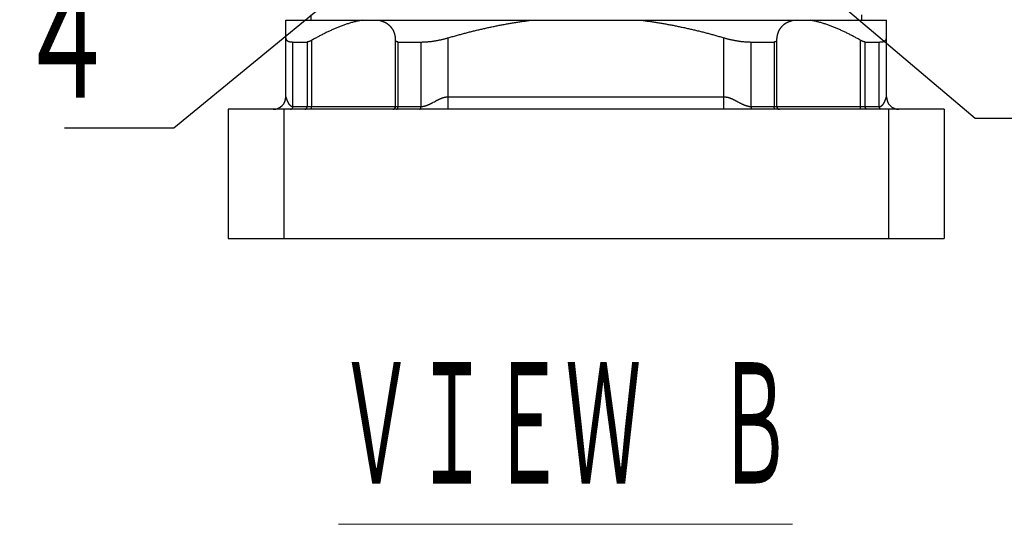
# Model space of a CAD drawing. Header units: millimetres. Extents: x 0 to 594, y 0 to 420.
# Tile 55 of 114: x 189 to 224, y 316 to 334. Entities that reach past the tile are written whole.
import ezdxf

# ---------------------------------------------------------------- set-up
doc = ezdxf.new("R2010")
doc.units = ezdxf.units.MM
doc.header["$LTSCALE"] = 0.257233
doc.layers.add('NoLayerName_001', color=7, linetype='Continuous')
doc.styles.get("Standard").update_dxf_attribs({"font": 'txt', "bigfont": 'extfont2'})
doc.dimstyles.get("Standard").update_dxf_attribs({"dimtxt": 2.5, "dimasz": 2.5, "dimexe": 1, "dimexo": 1, "dimtad": 1, "dimdec": 3, "dimzin": 0, "dimdsep": 46, "dimtxsty": 'Standard', "dimcen": 2.5, "dimadec": 3, "dimazin": 0, "dimtfac": 0.75, "dimtdec": 3, "dimtmove": 0, "dimatfit": 3, "dimfxl": 1, "dimarcsym": 0})

msp = doc.modelspace()

# ---------------------------------------------------------------- linework, layer by layer
at = {"layer": 'NoLayerName_001', "color": 7, "linetype": 'Continuous', "lineweight": 25}
for p, q in [((199.0044, 334.0597), (199.0044, 333.8597)), ((218.8044, 334.0597), (218.8044, 333.8597)), ((198.1044, 331.1081), (198.1044, 333.8597)), ((198.1044, 333.8597), (219.7044, 333.8597)), ((219.7044, 331.1097), (219.7044, 333.8597)), ((198.3619, 333.0794), (198.8698, 333.0794)), ((202.0548, 330.7597), (202.0548, 333.1393)), ((202.143, 333.0794), (202.9661, 333.0794)), ((214.8428, 333.0794), (215.6658, 333.0794)), ((215.7541, 333.1393), (215.7541, 330.7597)), ((218.9391, 333.0794), (219.447, 333.0794)), ((196.0294, 330.6597), (196.0294, 326.0097)), ((221.7794, 330.6597), (196.0294, 330.6597)), ((221.7794, 330.6597), (221.7794, 326.0097)), ((196.0294, 326.0097), (221.7794, 326.0097))]:
    msp.add_line(p, q, dxfattribs=at)
at = {"layer": 'NoLayerName_001', "color": 8, "linetype": 'Continuous', "lineweight": 25}
for p, q in [((203.9476, 330.6597), (203.9476, 333.2312)), ((213.8612, 330.6597), (213.8612, 333.2312)), ((198.3619, 330.7597), (198.3619, 333.0794)), ((198.8698, 333.0794), (198.8698, 330.7597)), ((199.0338, 333.1393), (199.0338, 330.7597)), ((202.143, 330.7597), (202.143, 333.0794)), ((202.9661, 330.7609), (202.9661, 333.0794)), ((214.8428, 330.7597), (214.8428, 333.0794)), ((215.6658, 333.0794), (215.6658, 330.7597)), ((218.7751, 330.7597), (218.7751, 333.1393)), ((218.9391, 330.7597), (218.9391, 333.0794)), ((219.447, 330.7609), (219.447, 333.0794)), ((203.9476, 331.1097), (213.8612, 331.1081)), ((198.3619, 330.7597), (202.0548, 330.7597)), ((202.0548, 330.7597), (202.9661, 330.7609)), ((214.8428, 330.7597), (218.9391, 330.7597)), ((218.9391, 330.7597), (219.447, 330.7609)), ((198.0294, 330.6597), (198.0294, 326.0097)), ((219.7794, 330.6597), (219.7794, 326.0097))]:
    msp.add_line(p, q, dxfattribs=at)
at = {"layer": 'NoLayerName_001', "color": 7, "linetype": 'Continuous', "lineweight": 25}
for centre, radius, start, end in [((197.6544, 331.1097), 0.45, 270, 0), ((197.656, 331.1081), 0.4484, 270, 0), ((220.1544, 331.1097), 0.45, 180, 270), ((201.9548, 330.7597), 0.1, 270.00128, 0.00128), ((215.8541, 330.7597), 0.1, 179.99872, 269.99872)]:
    msp.add_arc(centre, radius, start, end, dxfattribs=at)
for points, knots in [([(200.8508, 333.8597), (200.8292, 333.8562), (200.7861, 333.8495), (200.7218, 333.8372), (200.6577, 333.8236), (200.5938, 333.8087), (200.5303, 333.7925), (200.4671, 333.7752), (200.4042, 333.7568), (200.3416, 333.7374), (200.2793, 333.7171), (200.2174, 333.6958), (200.1557, 333.6738), (200.0943, 333.6509), (200.0333, 333.6273), (199.9725, 333.603), (199.9119, 333.578), (199.8517, 333.5524), (199.7917, 333.5261), (199.7319, 333.4993), (199.6725, 333.4719), (199.6132, 333.444), (199.5542, 333.4155), (199.4955, 333.3866), (199.437, 333.3572), (199.3787, 333.3273), (199.3207, 333.297), (199.2628, 333.2663), (199.2052, 333.2352), (199.1479, 333.2036), (199.0907, 333.1717), (199.0528, 333.1501), (199.0338, 333.1393)], [0, 0, 0, 0, 0.065472, 0.1309606, 0.1964714, 0.2620041, 0.3275527, 0.393106, 0.4586481, 0.5241676, 0.5896708, 0.6551643, 0.720653, 0.7861398, 0.851626, 0.917111, 0.9825934, 1.048074, 1.1135549, 1.1790371, 1.2445211, 1.3100068, 1.3754932, 1.440979, 1.5064625, 1.5719441, 1.6374242, 1.7029032, 1.7683809, 1.833857, 1.8993309, 1.9648017, 1.9648017, 1.9648017, 1.9648017]), ([(201.4837, 333.8484), (201.4753, 333.8503), (201.4585, 333.8545), (201.4415, 333.8579), (201.433, 333.8597)], [0, 0, 0, 0, 0.02602599, 0.05199881, 0.05199881, 0.05199881, 0.05199881]), ([(202.0548, 333.1393), (202.0545, 333.148), (202.0542, 333.1653), (202.0526, 333.1913), (202.0504, 333.2172), (202.0474, 333.2431), (202.0437, 333.2689), (202.0391, 333.2946), (202.0337, 333.3201), (202.0275, 333.3454), (202.0205, 333.3704), (202.0125, 333.3952), (202.0037, 333.4196), (201.9939, 333.4437), (201.9833, 333.4674), (201.9717, 333.4907), (201.9593, 333.5135), (201.9459, 333.5357), (201.9317, 333.5575), (201.9166, 333.5786), (201.9007, 333.5992), (201.8839, 333.619), (201.8663, 333.6382), (201.848, 333.6566), (201.829, 333.6743), (201.8093, 333.6912), (201.7889, 333.7074), (201.768, 333.7227), (201.7465, 333.7373), (201.7245, 333.7512), (201.702, 333.7642), (201.679, 333.7764), (201.6557, 333.7879), (201.632, 333.7987), (201.6079, 333.8087), (201.5835, 333.818), (201.5589, 333.8266), (201.534, 333.8346), (201.509, 333.8419), (201.4921, 333.8461), (201.4837, 333.8484)], [0, 0, 0, 0, 0.02596954, 0.05198626, 0.07803425, 0.10409944, 0.13016979, 0.15623549, 0.18228914, 0.20832598, 0.23434406, 0.26034444, 0.28632966, 0.31230228, 0.33826665, 0.36422925, 0.39019786, 0.41617316, 0.44215189, 0.46813166, 0.49411127, 0.52009097, 0.54607134, 0.57205149, 0.59802903, 0.62400041, 0.64996628, 0.67593402, 0.70190924, 0.72789513, 0.75389267, 0.77990374, 0.8059329, 0.8319822, 0.85805076, 0.884135, 0.91022879, 0.93632362, 0.96240883, 0.98847171, 0.98847171, 0.98847171, 0.98847171]), ([(203.9476, 333.2312), (203.9959, 333.2452), (204.0924, 333.2733), (204.2375, 333.314), (204.3829, 333.3539), (204.5285, 333.3927), (204.6745, 333.4305), (204.8207, 333.4673), (204.9672, 333.503), (205.1139, 333.5376), (205.2609, 333.5711), (205.4082, 333.6035), (205.5557, 333.6347), (205.7034, 333.6647), (205.8515, 333.6935), (205.9997, 333.7211), (206.1482, 333.7475), (206.2968, 333.7726), (206.4457, 333.7964), (206.5948, 333.8189), (206.744, 333.8402), (206.8436, 333.8531), (206.8935, 333.8597)], [0, 0, 0, 0, 0.1507273, 0.3014637, 0.4522074, 0.6029568, 0.7537107, 0.9044686, 1.0552303, 1.205996, 1.3567664, 1.5075429, 1.658326, 1.809113, 1.9599001, 2.1106843, 2.261463, 2.412234, 2.5629955, 2.7137462, 2.8644855, 3.015213, 3.015213, 3.015213, 3.015213]), ([(210.9154, 333.8597), (210.9652, 333.8531), (211.0649, 333.8402), (211.2141, 333.8189), (211.3632, 333.7964), (211.512, 333.7726), (211.6607, 333.7475), (211.8092, 333.7211), (211.9574, 333.6935), (212.1054, 333.6647), (212.2532, 333.6347), (212.4007, 333.6035), (212.548, 333.5711), (212.695, 333.5376), (212.8417, 333.503), (212.9882, 333.4673), (213.1344, 333.4305), (213.2803, 333.3927), (213.426, 333.3539), (213.5714, 333.314), (213.7165, 333.2733), (213.813, 333.2452), (213.8612, 333.2312)], [0, 0, 0, 0, 0.1507275, 0.3014668, 0.4522175, 0.602979, 0.75375, 0.9045287, 1.0553129, 1.2061, 1.356887, 1.5076701, 1.6584466, 1.809217, 1.9599827, 2.1107444, 2.2615023, 2.4122562, 2.5630056, 2.7137492, 2.8644857, 3.015213, 3.015213, 3.015213, 3.015213]), ([(216.3759, 333.8597), (216.3674, 333.8579), (216.3504, 333.8545), (216.3251, 333.8484), (216.2999, 333.8418), (216.2748, 333.8346), (216.25, 333.8266), (216.2254, 333.818), (216.201, 333.8087), (216.1769, 333.7987), (216.1532, 333.7879), (216.1298, 333.7764), (216.1069, 333.7642), (216.0844, 333.7512), (216.0624, 333.7373), (216.0409, 333.7227), (216.0199, 333.7074), (215.9996, 333.6912), (215.9799, 333.6743), (215.9609, 333.6566), (215.9425, 333.6382), (215.925, 333.619), (215.9082, 333.5992), (215.8923, 333.5786), (215.8772, 333.5575), (215.8629, 333.5357), (215.8496, 333.5135), (215.8371, 333.4907), (215.8256, 333.4674), (215.815, 333.4437), (215.8052, 333.4196), (215.7964, 333.3952), (215.7884, 333.3704), (215.7814, 333.3454), (215.7751, 333.3201), (215.7698, 333.2946), (215.7652, 333.2689), (215.7615, 333.2431), (215.7584, 333.2172), (215.7571, 333.1999), (215.7563, 333.1912)], [0, 0, 0, 0, 0.02597282, 0.0519988, 0.07806168, 0.10414688, 0.13024171, 0.15633549, 0.18241973, 0.20848829, 0.23453759, 0.26056675, 0.28657781, 0.31257535, 0.33856125, 0.36453646, 0.3905042, 0.41647007, 0.44244144, 0.46841897, 0.49439912, 0.52037949, 0.54635919, 0.5723388, 0.59831858, 0.6242973, 0.6502726, 0.67624119, 0.70220379, 0.72816816, 0.75414078, 0.78012601, 0.80612641, 0.8321445, 0.85818135, 0.88423502, 0.91030073, 0.93637108, 0.96243627, 0.98848426, 0.98848426, 0.98848426, 0.98848426]), ([(218.7751, 333.1393), (218.7561, 333.1501), (218.7182, 333.1717), (218.661, 333.2036), (218.6036, 333.2352), (218.546, 333.2663), (218.4882, 333.297), (218.4302, 333.3273), (218.3719, 333.3572), (218.3134, 333.3866), (218.2546, 333.4155), (218.1956, 333.444), (218.1364, 333.4719), (218.0769, 333.4993), (218.0172, 333.5261), (217.9572, 333.5524), (217.8969, 333.578), (217.8364, 333.603), (217.7756, 333.6273), (217.7145, 333.6509), (217.6532, 333.6738), (217.5915, 333.6958), (217.5295, 333.7171), (217.4673, 333.7374), (217.4047, 333.7568), (217.3418, 333.7752), (217.2785, 333.7925), (217.215, 333.8087), (217.1512, 333.8236), (217.0871, 333.8372), (217.0228, 333.8495), (216.9796, 333.8562), (216.9581, 333.8597)], [0, 0, 0, 0, 0.0654708, 0.1309447, 0.1964209, 0.2618986, 0.3273775, 0.3928577, 0.4583392, 0.5238228, 0.5893085, 0.654795, 0.7202806, 0.7857647, 0.8512469, 0.9167277, 0.9822084, 1.0476907, 1.1131757, 1.1786619, 1.2441487, 1.3096374, 1.3751309, 1.4406341, 1.5061537, 1.5716957, 1.637249, 1.7027976, 1.7683304, 1.8338412, 1.8993297, 1.9648017, 1.9648017, 1.9648017, 1.9648017]), ([(198.1044, 333.2312), (198.1045, 333.2287), (198.1045, 333.2238), (198.1051, 333.2163), (198.1059, 333.2089), (198.1072, 333.2016), (198.1089, 333.1943), (198.1111, 333.1871), (198.1136, 333.1801), (198.1166, 333.1732), (198.12, 333.1666), (198.1239, 333.1602), (198.1282, 333.1541), (198.1328, 333.1482), (198.1378, 333.1427), (198.1431, 333.1374), (198.1487, 333.1325), (198.1546, 333.1278), (198.1606, 333.1235), (198.1669, 333.1194), (198.1734, 333.1157), (198.1799, 333.1122), (198.1867, 333.1089), (198.1935, 333.1059), (198.2004, 333.1032), (198.2074, 333.1006), (198.2145, 333.0982), (198.2216, 333.0961), (198.2288, 333.0941), (198.236, 333.0922), (198.2433, 333.0905), (198.2506, 333.089), (198.2579, 333.0876), (198.2652, 333.0864), (198.2726, 333.0852), (198.28, 333.0842), (198.2874, 333.0833), (198.2948, 333.0825), (198.3022, 333.0818), (198.3097, 333.0812), (198.3146, 333.0809), (198.3171, 333.0807)], [0, 0, 0, 0, 0.00745322, 0.01491606, 0.02238221, 0.0298489, 0.03731728, 0.04478814, 0.05225803, 0.05972498, 0.06718952, 0.07465472, 0.08212298, 0.08959374, 0.09706393, 0.10452886, 0.11199002, 0.11945263, 0.12691789, 0.13438318, 0.14184352, 0.14930016, 0.15675656, 0.164214, 0.17167168, 0.17912702, 0.18657899, 0.19402991, 0.20148146, 0.20893433, 0.21638832, 0.22384246, 0.23129587, 0.23874937, 0.24620383, 0.25365983, 0.26111773, 0.26857765, 0.27603946, 0.28350285, 0.29096727, 0.29096727, 0.29096727, 0.29096727]), ([(202.9661, 333.0794), (202.9827, 333.0796), (203.0159, 333.0797), (203.0656, 333.0811), (203.1154, 333.0833), (203.1651, 333.0864), (203.2148, 333.0903), (203.2644, 333.095), (203.314, 333.1004), (203.3635, 333.1066), (203.4129, 333.1135), (203.4621, 333.1211), (203.5113, 333.1293), (203.5603, 333.1381), (203.6093, 333.1477), (203.658, 333.1578), (203.7067, 333.1685), (203.7552, 333.1799), (203.8035, 333.1918), (203.8517, 333.2044), (203.8998, 333.2174), (203.9317, 333.2267), (203.9476, 333.2312)], [0, 0, 0, 0, 0.04978426, 0.09957807, 0.14938416, 0.19920384, 0.24903702, 0.29888227, 0.34873689, 0.39859694, 0.44845735, 0.49831197, 0.54815712, 0.5979939, 0.64782348, 0.69764673, 0.74746417, 0.79727603, 0.84708219, 0.89688226, 0.94667554, 0.99646104, 0.99646104, 0.99646104, 0.99646104]), ([(213.8612, 333.2312), (213.8772, 333.2267), (213.9091, 333.2174), (213.9571, 333.2044), (214.0053, 333.1918), (214.0537, 333.1799), (214.1022, 333.1685), (214.1508, 333.1578), (214.1996, 333.1477), (214.2485, 333.1381), (214.2976, 333.1293), (214.3467, 333.1211), (214.396, 333.1135), (214.4454, 333.1066), (214.4949, 333.1004), (214.5444, 333.095), (214.5941, 333.0903), (214.6437, 333.0864), (214.6935, 333.0833), (214.7432, 333.0811), (214.793, 333.0797), (214.8262, 333.0796), (214.8428, 333.0794)], [0, 0, 0, 0, 0.0497855, 0.09957878, 0.14937885, 0.19918501, 0.24899686, 0.29881431, 0.34863756, 0.39846714, 0.44830391, 0.49814907, 0.54800368, 0.59786409, 0.64772415, 0.69757876, 0.74742401, 0.79725719, 0.84707687, 0.89688296, 0.94667677, 0.99646103, 0.99646103, 0.99646103, 0.99646103]), ([(219.6977, 333.1871), (219.6985, 333.1895), (219.7, 333.1943), (219.7016, 333.2016), (219.7029, 333.2089), (219.7038, 333.2163), (219.7044, 333.2238), (219.7044, 333.2287), (219.7044, 333.2312)], [0, 0, 0, 0, 0.00747086, 0.014939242, 0.022405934, 0.029872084, 0.037334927, 0.044788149, 0.044788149, 0.044788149, 0.044788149]), ([(198.3171, 333.0807), (198.3196, 333.0806), (198.3246, 333.0803), (198.332, 333.0799), (198.3395, 333.0797), (198.347, 333.0795), (198.3544, 333.0794), (198.3594, 333.0794), (198.3619, 333.0794)], [0, 0, 0, 0, 0.007464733, 0.014928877, 0.022391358, 0.029850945, 0.037306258, 0.044755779, 0.044755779, 0.044755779, 0.044755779]), ([(199.0338, 333.1393), (199.0318, 333.1382), (199.0277, 333.1358), (199.0215, 333.1324), (199.0153, 333.1291), (199.0091, 333.1258), (199.0028, 333.1225), (198.9965, 333.1193), (198.9902, 333.1162), (198.9839, 333.1132), (198.9775, 333.1103), (198.971, 333.1074), (198.9646, 333.1046), (198.9581, 333.1019), (198.9515, 333.0993), (198.945, 333.0967), (198.9384, 333.0943), (198.9317, 333.092), (198.925, 333.0898), (198.9183, 333.0878), (198.9115, 333.0859), (198.9047, 333.0842), (198.8978, 333.0826), (198.8909, 333.0813), (198.8839, 333.0803), (198.8769, 333.0795), (198.8722, 333.0795), (198.8698, 333.0794)], [0, 0, 0, 0, 0.00703754, 0.01407898, 0.0211233, 0.02816953, 0.03521682, 0.04226441, 0.04931163, 0.05635794, 0.06340292, 0.07044625, 0.07748775, 0.08452738, 0.09156521, 0.0986015, 0.10563658, 0.11267099, 0.11970588, 0.12674316, 0.1337856, 0.14083692, 0.14789965, 0.15496339, 0.16201691, 0.16905685, 0.17608947, 0.17608947, 0.17608947, 0.17608947]), ([(202.143, 333.0794), (202.1417, 333.0794), (202.1391, 333.0794), (202.1351, 333.0796), (202.1312, 333.0798), (202.1272, 333.0801), (202.1233, 333.0805), (202.1193, 333.081), (202.1154, 333.0816), (202.1115, 333.0823), (202.1076, 333.0832), (202.1037, 333.0841), (202.0999, 333.0853), (202.0961, 333.0865), (202.0924, 333.0879), (202.0888, 333.0895), (202.0852, 333.0913), (202.0817, 333.0932), (202.0784, 333.0954), (202.0752, 333.0978), (202.0721, 333.1004), (202.0693, 333.1031), (202.0666, 333.1061), (202.0641, 333.1093), (202.062, 333.1126), (202.0601, 333.1161), (202.0585, 333.1198), (202.0572, 333.1236), (202.0561, 333.1274), (202.0554, 333.1314), (202.0549, 333.1353), (202.0549, 333.138), (202.0548, 333.1393)], [0, 0, 0, 0, 0.00395956, 0.00792234, 0.01188717, 0.01585324, 0.01982016, 0.02378801, 0.02775733, 0.0317292, 0.03570522, 0.03968756, 0.04367577, 0.04766471, 0.0516503, 0.05563047, 0.05960536, 0.06357763, 0.06755268, 0.07153844, 0.07553523, 0.07953555, 0.08353357, 0.08752592, 0.09151234, 0.0954962, 0.09948371, 0.10347777, 0.1074767, 0.11147517, 0.1154649, 0.11943534, 0.11943534, 0.11943534, 0.11943534]), ([(215.7541, 333.1393), (215.754, 333.138), (215.7539, 333.1353), (215.7534, 333.1314), (215.7527, 333.1274), (215.7517, 333.1236), (215.7504, 333.1198), (215.7488, 333.1161), (215.7469, 333.1126), (215.7447, 333.1093), (215.7423, 333.1061), (215.7396, 333.1031), (215.7367, 333.1004), (215.7337, 333.0978), (215.7305, 333.0954), (215.7271, 333.0932), (215.7237, 333.0913), (215.7201, 333.0895), (215.7165, 333.0879), (215.7127, 333.0865), (215.709, 333.0853), (215.7051, 333.0841), (215.7013, 333.0832), (215.6974, 333.0823), (215.6935, 333.0816), (215.6896, 333.081), (215.6856, 333.0805), (215.6817, 333.0801), (215.6777, 333.0798), (215.6738, 333.0796), (215.6698, 333.0794), (215.6672, 333.0794), (215.6658, 333.0794)], [0, 0, 0, 0, 0.00397044, 0.00796017, 0.01195864, 0.01595757, 0.01995163, 0.02393914, 0.027923, 0.03190942, 0.03590177, 0.03989979, 0.04390011, 0.0478969, 0.05188266, 0.05585771, 0.05982998, 0.06380487, 0.06778504, 0.07177063, 0.07575957, 0.07974778, 0.08373012, 0.08770614, 0.09167801, 0.09564733, 0.09961518, 0.1035821, 0.10754817, 0.111513, 0.11547578, 0.11943534, 0.11943534, 0.11943534, 0.11943534]), ([(215.7563, 333.1912), (215.7558, 333.1826), (215.7546, 333.1653), (215.7543, 333.148), (215.7541, 333.1393)], [0, 0, 0, 0, 0.026016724, 0.051986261, 0.051986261, 0.051986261, 0.051986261]), ([(218.9391, 333.0794), (218.9367, 333.0795), (218.932, 333.0795), (218.925, 333.0803), (218.918, 333.0813), (218.9111, 333.0826), (218.9042, 333.0842), (218.8974, 333.0859), (218.8906, 333.0878), (218.8838, 333.0898), (218.8772, 333.092), (218.8705, 333.0943), (218.8639, 333.0967), (218.8573, 333.0993), (218.8508, 333.1019), (218.8443, 333.1046), (218.8378, 333.1074), (218.8314, 333.1103), (218.825, 333.1132), (218.8186, 333.1162), (218.8123, 333.1193), (218.806, 333.1225), (218.7998, 333.1258), (218.7935, 333.1291), (218.7874, 333.1324), (218.7812, 333.1358), (218.7771, 333.1382), (218.7751, 333.1393)], [0, 0, 0, 0, 0.00703262, 0.01407256, 0.02112609, 0.02818982, 0.03525255, 0.04230387, 0.04934632, 0.05638359, 0.06341848, 0.07045289, 0.07748798, 0.08452426, 0.09156209, 0.09860172, 0.10564322, 0.11268655, 0.11973153, 0.12677784, 0.13382506, 0.14087265, 0.14791994, 0.15496617, 0.16201049, 0.16905193, 0.17608947, 0.17608947, 0.17608947, 0.17608947]), ([(219.447, 333.0794), (219.4495, 333.0794), (219.4545, 333.0794), (219.4619, 333.0795), (219.4694, 333.0797), (219.4768, 333.0799), (219.4843, 333.0803), (219.4917, 333.0807), (219.4992, 333.0812), (219.5066, 333.0818), (219.5141, 333.0825), (219.5215, 333.0833), (219.5289, 333.0842), (219.5363, 333.0852), (219.5436, 333.0864), (219.551, 333.0876), (219.5583, 333.089), (219.5656, 333.0905), (219.5729, 333.0922), (219.5801, 333.0941), (219.5873, 333.0961), (219.5944, 333.0982), (219.6015, 333.1006), (219.6085, 333.1032), (219.6154, 333.1059), (219.6222, 333.1089), (219.6289, 333.1122), (219.6355, 333.1157), (219.642, 333.1194), (219.6482, 333.1235), (219.6543, 333.1278), (219.6602, 333.1325), (219.6658, 333.1374), (219.6711, 333.1427), (219.6761, 333.1482), (219.6807, 333.1541), (219.685, 333.1602), (219.6888, 333.1666), (219.6923, 333.1732), (219.6953, 333.1801), (219.6969, 333.1848), (219.6977, 333.1871)], [0, 0, 0, 0, 0.00744952, 0.01490483, 0.02236442, 0.0298269, 0.03729104, 0.04475577, 0.05222019, 0.05968357, 0.06714538, 0.0746053, 0.08206321, 0.08951922, 0.09697368, 0.10442718, 0.1118806, 0.11933474, 0.12678873, 0.1342416, 0.14169315, 0.14914408, 0.15659605, 0.16405138, 0.17150907, 0.17896651, 0.18642292, 0.19387956, 0.20133989, 0.20880518, 0.21627044, 0.22373305, 0.23119422, 0.23865915, 0.24612934, 0.2536001, 0.26106836, 0.26853356, 0.2759981, 0.28346505, 0.29093494, 0.29093494, 0.29093494, 0.29093494])]:
    msp.add_open_spline(points, degree=3, knots=knots, dxfattribs=at)
at = {"layer": 'NoLayerName_001', "color": 8, "linetype": 'Continuous', "lineweight": 25}
for points, knots in [([(198.1044, 331.1081), (198.1053, 331.1046), (198.1067, 331.0994), (198.1086, 331.0924), (198.1101, 331.0872), (198.1115, 331.082), (198.1131, 331.0768), (198.1146, 331.0716), (198.1162, 331.0664), (198.1177, 331.0613), (198.1194, 331.0561), (198.121, 331.0509), (198.1226, 331.0458), (198.1243, 331.0406), (198.126, 331.0355), (198.1278, 331.0303), (198.1295, 331.0252), (198.1313, 331.0201), (198.1331, 331.015), (198.1349, 331.0099), (198.1368, 331.0048), (198.1387, 330.9997), (198.1406, 330.9947), (198.1425, 330.9896), (198.1445, 330.9845), (198.1465, 330.9795), (198.1485, 330.9745), (198.1506, 330.9695), (198.1527, 330.9645), (198.1548, 330.9595), (198.157, 330.9545), (198.1591, 330.9496), (198.1614, 330.9446), (198.1636, 330.9397), (198.1659, 330.9348), (198.1682, 330.9299), (198.1706, 330.925), (198.173, 330.9202), (198.1754, 330.9153), (198.1779, 330.9105), (198.1796, 330.9073), (198.1805, 330.9057)], [0, 0, 0, 0, 0.01086923, 0.01629286, 0.02163301, 0.02708584, 0.03251435, 0.03791914, 0.04332796, 0.04874374, 0.05416388, 0.05958577, 0.06500687, 0.07042592, 0.07584337, 0.08125977, 0.08667569, 0.09209169, 0.09750821, 0.1029252, 0.10834255, 0.11376014, 0.11917785, 0.12459558, 0.13001326, 0.13543084, 0.14084829, 0.14626562, 0.15168282, 0.15709992, 0.16251695, 0.167934, 0.17335116, 0.17876855, 0.18418631, 0.18960461, 0.19502362, 0.2004433, 0.20586342, 0.21128379, 0.21670429, 0.21670429, 0.21670429, 0.21670429]), ([(202.9661, 330.7609), (202.9739, 330.7611), (202.9894, 330.7612), (203.0127, 330.7631), (203.0359, 330.7659), (203.0591, 330.7698), (203.0821, 330.7745), (203.1049, 330.7802), (203.1276, 330.7866), (203.1501, 330.7937), (203.1724, 330.8014), (203.1945, 330.8097), (203.2163, 330.8184), (203.2378, 330.8276), (203.2592, 330.8371), (203.2803, 330.847), (203.3013, 330.8571), (203.3222, 330.8675), (203.343, 330.8781), (203.3637, 330.8889), (203.3843, 330.8998), (203.4255, 330.9218), (203.4665, 330.9442), (203.5077, 330.9662), (203.5284, 330.9771), (203.5491, 330.9878), (203.5699, 330.9984), (203.5908, 331.0088), (203.6119, 331.0189), (203.633, 331.0288), (203.6544, 331.0383), (203.6758, 331.0475), (203.6975, 331.0562), (203.7193, 331.0645), (203.7414, 331.0723), (203.7636, 331.0795), (203.786, 331.0861), (203.8087, 331.092), (203.8315, 331.0972), (203.8545, 331.1017), (203.87, 331.1038), (203.8777, 331.105)], [0, 0, 0, 0, 0.02333968, 0.04669016, 0.07007615, 0.09351197, 0.11700242, 0.14054363, 0.16412398, 0.18772489, 0.21132164, 0.23488408, 0.2583783, 0.28179538, 0.30515706, 0.32848424, 0.35179537, 0.37510677, 0.39843121, 0.42177007, 0.44512019, 0.46847771, 0.56190012, 0.5852466, 0.60859184, 0.63193813, 0.65528836, 0.67864255, 0.70199774, 0.72535222, 0.74870601, 0.77206105, 0.79542079, 0.81878386, 0.8421475, 0.86551268, 0.88888452, 0.91227277, 0.9356876, 0.95911553, 0.98253729, 0.98253729, 0.98253729, 0.98253729]), ([(203.8777, 331.105), (203.8854, 331.1058), (203.9009, 331.1078), (203.9243, 331.1094), (203.9398, 331.1095), (203.9476, 331.1097)], [0, 0, 0, 0, 0.02340265, 0.046780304, 0.070134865, 0.070134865, 0.070134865, 0.070134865]), ([(213.8612, 331.1081), (213.869, 331.108), (213.8846, 331.1079), (213.9079, 331.1061), (213.9312, 331.1035), (213.9543, 331.0999), (213.9773, 331.0954), (214.0001, 331.0902), (214.0228, 331.0842), (214.0451, 331.0775), (214.0673, 331.0701), (214.0893, 331.0622), (214.1111, 331.0538), (214.1327, 331.0449), (214.1541, 331.0357), (214.1754, 331.026), (214.1966, 331.0161), (214.2176, 331.0059), (214.2384, 330.9954), (214.2592, 330.9848), (214.2799, 330.974), (214.3005, 330.9631), (214.3417, 330.9411), (214.3828, 330.9188), (214.424, 330.8969), (214.4447, 330.8861), (214.4654, 330.8754), (214.4863, 330.8649), (214.5072, 330.8546), (214.5282, 330.8446), (214.5495, 330.8349), (214.5709, 330.8255), (214.5925, 330.8165), (214.6143, 330.8078), (214.6364, 330.7997), (214.6587, 330.7921), (214.6812, 330.7851), (214.7039, 330.7787), (214.7268, 330.7732), (214.7498, 330.7684), (214.7653, 330.7661), (214.773, 330.7648)], [0, 0, 0, 0, 0.02335076, 0.0467256, 0.07012624, 0.09354642, 0.11697261, 0.14038483, 0.16376929, 0.18713691, 0.21049799, 0.23385784, 0.25721729, 0.2805732, 0.30392393, 0.32727311, 0.3506228, 0.37397314, 0.39732255, 0.42066821, 0.44401009, 0.46735096, 0.49069305, 0.58409848, 0.60745201, 0.63079812, 0.65413299, 0.67745357, 0.70076134, 0.72406899, 0.74739261, 0.77075028, 0.79416226, 0.81764939, 0.8412027, 0.86478905, 0.88837906, 0.91194865, 0.93547977, 0.95896116, 0.98238921, 0.98238921, 0.98238921, 0.98238921]), ([(219.6116, 330.8794), (219.6125, 330.8809), (219.6144, 330.884), (219.6171, 330.8887), (219.6198, 330.8933), (219.6225, 330.8981), (219.6251, 330.9028), (219.6277, 330.9076), (219.6302, 330.9124), (219.6327, 330.9172), (219.6351, 330.922), (219.6375, 330.9269), (219.6399, 330.9318), (219.6422, 330.9367), (219.6445, 330.9416), (219.6468, 330.9465), (219.649, 330.9514), (219.6512, 330.9564), (219.6534, 330.9613), (219.6555, 330.9663), (219.6576, 330.9713), (219.6597, 330.9763), (219.6617, 330.9813), (219.6638, 330.9863), (219.6657, 330.9914), (219.6677, 330.9964), (219.6696, 331.0015), (219.6715, 331.0066), (219.6734, 331.0116), (219.6753, 331.0167), (219.6771, 331.0218), (219.6789, 331.0269), (219.6807, 331.032), (219.6825, 331.0372), (219.6842, 331.0423), (219.6859, 331.0474), (219.6876, 331.0526), (219.6893, 331.0577), (219.6909, 331.0629), (219.6925, 331.0681), (219.6936, 331.0715), (219.6941, 331.0732)], [0, 0, 0, 0, 0.00541934, 0.0108383, 0.01625705, 0.02167572, 0.0270944, 0.03251309, 0.03793178, 0.04335038, 0.04876878, 0.0541868, 0.05960423, 0.06502097, 0.07043715, 0.07585293, 0.08126846, 0.08668385, 0.09209921, 0.09751462, 0.10293012, 0.10834574, 0.11376148, 0.11917735, 0.12459333, 0.13000938, 0.13542543, 0.14084139, 0.14625714, 0.15167256, 0.15708752, 0.16250194, 0.16791617, 0.17333078, 0.17874633, 0.18416342, 0.18958255, 0.19500283, 0.2004217, 0.2058365, 0.21124457, 0.21124457, 0.21124457, 0.21124457]), ([(219.6941, 331.0732), (219.6946, 331.075), (219.6957, 331.0784), (219.6972, 331.0836), (219.6987, 331.0888), (219.7002, 331.094), (219.7022, 331.1009), (219.7035, 331.1062), (219.7044, 331.1097)], [0, 0, 0, 0, 0.005402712, 0.0108263, 0.016278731, 0.021625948, 0.027032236, 0.037906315, 0.037906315, 0.037906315, 0.037906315]), ([(198.1805, 330.9057), (198.1813, 330.9041), (198.183, 330.9009), (198.1856, 330.8962), (198.1883, 330.8915), (198.191, 330.8868), (198.1938, 330.8821), (198.1966, 330.8775), (198.1995, 330.8729), (198.2024, 330.8683), (198.2054, 330.8638), (198.2084, 330.8593), (198.2115, 330.8548), (198.2147, 330.8504), (198.2179, 330.846), (198.2212, 330.8417), (198.2245, 330.8375), (198.2279, 330.8332), (198.2314, 330.8291), (198.235, 330.825), (198.2387, 330.821), (198.2424, 330.817), (198.2462, 330.8132), (198.2501, 330.8094), (198.2541, 330.8056), (198.2581, 330.802), (198.2623, 330.7985), (198.2665, 330.7951), (198.2708, 330.7918), (198.2752, 330.7886), (198.2797, 330.7855), (198.2843, 330.7826), (198.289, 330.7798), (198.2938, 330.7772), (198.2986, 330.7747), (198.3036, 330.7724), (198.3086, 330.7703), (198.3137, 330.7683), (198.3189, 330.7666), (198.3242, 330.765), (198.3277, 330.7641), (198.3295, 330.7637)], [0, 0, 0, 0, 0.00542053, 0.01084106, 0.0162616, 0.02168224, 0.0271031, 0.03252437, 0.03794632, 0.04336927, 0.04879356, 0.05421904, 0.05964511, 0.0650713, 0.0704973, 0.07592294, 0.08134823, 0.08677335, 0.09219867, 0.09762476, 0.10305238, 0.10848249, 0.1139163, 0.11935476, 0.12479658, 0.13023985, 0.13568314, 0.14112544, 0.14656623, 0.15200553, 0.15744391, 0.16288253, 0.16832314, 0.17376819, 0.17922078, 0.18468386, 0.19015589, 0.19563358, 0.20111382, 0.20659364, 0.21207037, 0.21207037, 0.21207037, 0.21207037]), ([(198.2747, 330.6597), (198.2764, 330.6597), (198.2796, 330.6597), (198.2845, 330.6602), (198.2894, 330.6609), (198.2943, 330.6619), (198.299, 330.6633), (198.3037, 330.6649), (198.3082, 330.6669), (198.3126, 330.6691), (198.3169, 330.6716), (198.321, 330.6743), (198.3249, 330.6772), (198.3287, 330.6804), (198.3323, 330.6838), (198.3357, 330.6874), (198.3389, 330.6911), (198.3419, 330.695), (198.3447, 330.6991), (198.3473, 330.7032), (198.3497, 330.7075), (198.3518, 330.712), (198.3538, 330.7165), (198.3556, 330.7211), (198.3571, 330.7258), (198.3584, 330.7305), (198.3595, 330.7353), (198.3604, 330.7401), (198.3611, 330.745), (198.3616, 330.7499), (198.3619, 330.7548), (198.3618, 330.7581), (198.3619, 330.7597)], [0, 0, 0, 0, 0.00489923, 0.00981549, 0.01474593, 0.01968654, 0.02463251, 0.02957861, 0.03451951, 0.03945189, 0.044379, 0.04930431, 0.05422973, 0.05915573, 0.0640816, 0.06900556, 0.07392537, 0.07884196, 0.08375787, 0.08867483, 0.0935938, 0.09851511, 0.10343851, 0.10836326, 0.1132884, 0.11821334, 0.12313725, 0.12805896, 0.13297694, 0.13788949, 0.14279474, 0.14769072, 0.14769072, 0.14769072, 0.14769072]), ([(198.3295, 330.7637), (198.3313, 330.7633), (198.3348, 330.7624), (198.3402, 330.7615), (198.3456, 330.7607), (198.351, 330.7601), (198.3564, 330.7598), (198.3601, 330.7597), (198.3619, 330.7597)], [0, 0, 0, 0, 0.005471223, 0.010934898, 0.016389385, 0.021833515, 0.027266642, 0.032688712, 0.032688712, 0.032688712, 0.032688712]), ([(198.7869, 330.6597), (198.7885, 330.6598), (198.7917, 330.6598), (198.7964, 330.6603), (198.8012, 330.6612), (198.8059, 330.6623), (198.8105, 330.6638), (198.815, 330.6656), (198.8193, 330.6676), (198.8235, 330.6699), (198.8276, 330.6725), (198.8315, 330.6753), (198.8352, 330.6784), (198.8387, 330.6816), (198.8421, 330.685), (198.8453, 330.6886), (198.8483, 330.6924), (198.8511, 330.6963), (198.8537, 330.7003), (198.8561, 330.7045), (198.8583, 330.7087), (198.8603, 330.7131), (198.8621, 330.7175), (198.8637, 330.722), (198.8652, 330.7266), (198.8664, 330.7312), (198.8675, 330.7359), (198.8683, 330.7406), (198.869, 330.7454), (198.8695, 330.7502), (198.8698, 330.7549), (198.8698, 330.7581), (198.8698, 330.7597)], [0, 0, 0, 0, 0.00477679, 0.00957111, 0.01438044, 0.01920061, 0.02402622, 0.0288511, 0.03366876, 0.03847623, 0.04327833, 0.04807915, 0.05288082, 0.05768369, 0.06248656, 0.06728682, 0.07208182, 0.07687338, 0.08166419, 0.08645605, 0.09124994, 0.09604608, 0.10084405, 0.10564282, 0.11044132, 0.11523918, 0.12003587, 0.12483052, 0.12962198, 0.13440887, 0.13918962, 0.14396256, 0.14396256, 0.14396256, 0.14396256]), ([(199.0328, 330.6597), (199.0329, 330.6602), (199.033, 330.6612), (199.0332, 330.6628), (199.0331, 330.6643), (199.0332, 330.6659), (199.0332, 330.6674), (199.0333, 330.6689), (199.0333, 330.6725), (199.0334, 330.6766), (199.0334, 330.6817), (199.0335, 330.6874), (199.0336, 330.6956), (199.0337, 330.7064), (199.0337, 330.7197), (199.0338, 330.7356), (199.0338, 330.7494), (199.0338, 330.7577), (199.0338, 330.7597)], [0, 0, 0, 0, 0.00158819, 0.0030275, 0.00462396, 0.00617198, 0.00769134, 0.00922266, 0.01076534, 0.01846166, 0.02153802, 0.02615551, 0.03539026, 0.04616027, 0.05847016, 0.07539638, 0.0938611, 0.10001604, 0.10001604, 0.10001604, 0.10001604]), ([(202.0872, 330.6597), (202.0885, 330.6598), (202.0913, 330.6599), (202.0954, 330.6608), (202.0994, 330.6621), (202.1032, 330.6639), (202.1069, 330.6661), (202.1103, 330.6686), (202.1135, 330.6713), (202.1164, 330.6743), (202.1191, 330.6774), (202.1216, 330.6808), (202.1239, 330.6842), (202.126, 330.6878), (202.128, 330.6915), (202.1299, 330.6952), (202.1316, 330.699), (202.1331, 330.7028), (202.1346, 330.7067), (202.1359, 330.7107), (202.1371, 330.7146), (202.1381, 330.7186), (202.1391, 330.7227), (202.1399, 330.7267), (202.1407, 330.7308), (202.1413, 330.7349), (202.1419, 330.739), (202.1423, 330.7432), (202.1426, 330.7473), (202.1429, 330.7514), (202.143, 330.7556), (202.143, 330.7583), (202.143, 330.7597)], [0, 0, 0, 0, 0.00413911, 0.00830842, 0.01251632, 0.01675238, 0.02099215, 0.02520282, 0.02937869, 0.03353967, 0.03769937, 0.04186442, 0.0460353, 0.05020721, 0.05437182, 0.05852747, 0.06267742, 0.06682431, 0.07097007, 0.07511596, 0.07926263, 0.08341014, 0.08755798, 0.09170569, 0.09585332, 0.10000087, 0.10414813, 0.10829479, 0.11244038, 0.11658427, 0.12072575, 0.12486397, 0.12486397, 0.12486397, 0.12486397]), ([(202.9164, 330.6597), (202.9176, 330.6598), (202.9199, 330.6599), (202.9233, 330.6607), (202.9266, 330.6619), (202.9298, 330.6635), (202.9329, 330.6654), (202.9357, 330.6675), (202.9383, 330.6699), (202.9406, 330.6725), (202.9428, 330.6751), (202.9449, 330.6779), (202.9468, 330.6808), (202.9486, 330.6838), (202.9503, 330.6868), (202.9518, 330.6899), (202.9533, 330.6931), (202.9547, 330.6963), (202.9559, 330.6995), (202.9571, 330.7028), (202.9582, 330.7061), (202.9592, 330.7094), (202.9601, 330.7127), (202.961, 330.7161), (202.9618, 330.7195), (202.9625, 330.7229), (202.9631, 330.7263), (202.9637, 330.7298), (202.9642, 330.7332), (202.9646, 330.7366), (202.965, 330.7401), (202.9654, 330.7436), (202.9656, 330.747), (202.9658, 330.7505), (202.966, 330.7539), (202.9661, 330.7574), (202.9661, 330.7597), (202.9661, 330.7609)], [0, 0, 0, 0, 0.00346627, 0.00696127, 0.0104963, 0.01406285, 0.01763764, 0.02118704, 0.02468669, 0.02815563, 0.03161392, 0.03507343, 0.03853836, 0.04200844, 0.04548178, 0.04895522, 0.0524264, 0.05589666, 0.05936746, 0.06283979, 0.06631418, 0.06979076, 0.07326927, 0.07674907, 0.0802292, 0.08370838, 0.08718566, 0.09066119, 0.09413522, 0.09760796, 0.10107957, 0.10455018, 0.10801985, 0.11148864, 0.11495655, 0.11842352, 0.12188949, 0.12188949, 0.12188949, 0.12188949]), ([(214.773, 330.7648), (214.7807, 330.7639), (214.7962, 330.7618), (214.8195, 330.76), (214.835, 330.7599), (214.8428, 330.7597)], [0, 0, 0, 0, 0.023379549, 0.046724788, 0.070060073, 0.070060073, 0.070060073, 0.070060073]), ([(214.8919, 330.6597), (214.8907, 330.6598), (214.8884, 330.6598), (214.885, 330.6605), (214.8817, 330.6616), (214.8785, 330.6632), (214.8755, 330.665), (214.8727, 330.6671), (214.8701, 330.6695), (214.8677, 330.672), (214.8655, 330.6746), (214.8635, 330.6774), (214.8616, 330.6803), (214.8598, 330.6832), (214.8581, 330.6862), (214.8566, 330.6893), (214.8551, 330.6924), (214.8538, 330.6956), (214.8525, 330.6988), (214.8514, 330.702), (214.8503, 330.7053), (214.8493, 330.7086), (214.8484, 330.712), (214.8476, 330.7153), (214.8469, 330.7187), (214.8462, 330.7221), (214.8455, 330.7254), (214.845, 330.7288), (214.8445, 330.7323), (214.8441, 330.7357), (214.8437, 330.7391), (214.8434, 330.7425), (214.8432, 330.746), (214.843, 330.7494), (214.8429, 330.7528), (214.8428, 330.7563), (214.8428, 330.7586), (214.8428, 330.7597)], [0, 0, 0, 0, 0.00343751, 0.00690553, 0.01041536, 0.01395744, 0.017507, 0.0210287, 0.02449873, 0.02793814, 0.03136749, 0.03479841, 0.03823466, 0.04167592, 0.04512029, 0.04856455, 0.05200649, 0.0554476, 0.05888935, 0.06233276, 0.06577836, 0.06922625, 0.07267615, 0.07612738, 0.07957892, 0.08302945, 0.086478, 0.08992472, 0.09336988, 0.09681367, 0.10025628, 0.10369784, 0.10713842, 0.11057808, 0.11401684, 0.11745468, 0.12089153, 0.12089153, 0.12089153, 0.12089153]), ([(215.7217, 330.6597), (215.7203, 330.6598), (215.7176, 330.6599), (215.7135, 330.6608), (215.7095, 330.6621), (215.7056, 330.6639), (215.702, 330.6661), (215.6986, 330.6686), (215.6954, 330.6713), (215.6925, 330.6743), (215.6898, 330.6774), (215.6873, 330.6808), (215.685, 330.6842), (215.6828, 330.6878), (215.6808, 330.6915), (215.679, 330.6952), (215.6773, 330.699), (215.6757, 330.7028), (215.6743, 330.7067), (215.673, 330.7107), (215.6718, 330.7146), (215.6707, 330.7186), (215.6698, 330.7227), (215.6689, 330.7267), (215.6682, 330.7308), (215.6676, 330.7349), (215.667, 330.739), (215.6666, 330.7432), (215.6662, 330.7473), (215.666, 330.7514), (215.6659, 330.7556), (215.6659, 330.7583), (215.6658, 330.7597)], [0, 0, 0, 0, 0.00413911, 0.00830842, 0.01251632, 0.01675238, 0.02099215, 0.02520282, 0.0293787, 0.03353967, 0.03769937, 0.04186442, 0.0460353, 0.05020721, 0.05437182, 0.05852747, 0.06267742, 0.06682431, 0.07097006, 0.07511596, 0.07926263, 0.08341013, 0.08755798, 0.09170569, 0.09585332, 0.10000086, 0.10414813, 0.10829479, 0.11244037, 0.11658427, 0.12072575, 0.12486397, 0.12486397, 0.12486397, 0.12486397]), ([(218.776, 330.6597), (218.776, 330.6602), (218.7759, 330.6612), (218.7757, 330.6628), (218.7758, 330.6643), (218.7757, 330.6659), (218.7757, 330.6674), (218.7756, 330.6689), (218.7756, 330.6725), (218.7755, 330.6766), (218.7754, 330.6817), (218.7754, 330.6874), (218.7753, 330.6956), (218.7752, 330.7064), (218.7752, 330.7197), (218.7751, 330.7356), (218.7751, 330.7494), (218.7751, 330.7577), (218.7751, 330.7597)], [0, 0, 0, 0, 0.00158819, 0.0030275, 0.00462396, 0.00617198, 0.00769134, 0.00922266, 0.01076534, 0.01846166, 0.02153802, 0.02615551, 0.03539026, 0.04616027, 0.05847016, 0.07539638, 0.0938611, 0.10001604, 0.10001604, 0.10001604, 0.10001604]), ([(219.022, 330.6597), (219.0204, 330.6598), (219.0172, 330.6598), (219.0124, 330.6603), (219.0077, 330.6612), (219.003, 330.6623), (218.9984, 330.6638), (218.9939, 330.6656), (218.9896, 330.6676), (218.9853, 330.6699), (218.9813, 330.6725), (218.9774, 330.6753), (218.9737, 330.6784), (218.9701, 330.6816), (218.9668, 330.685), (218.9636, 330.6886), (218.9606, 330.6924), (218.9578, 330.6963), (218.9552, 330.7003), (218.9528, 330.7045), (218.9506, 330.7087), (218.9486, 330.7131), (218.9468, 330.7175), (218.9451, 330.722), (218.9437, 330.7266), (218.9424, 330.7312), (218.9414, 330.7359), (218.9405, 330.7406), (218.9399, 330.7454), (218.9394, 330.7502), (218.9391, 330.7549), (218.9391, 330.7581), (218.9391, 330.7597)], [0, 0, 0, 0, 0.00477679, 0.00957111, 0.01438044, 0.01920061, 0.02402622, 0.0288511, 0.03366876, 0.03847623, 0.04327832, 0.04807915, 0.05288082, 0.0576837, 0.06248656, 0.06728682, 0.07208182, 0.07687338, 0.08166419, 0.08645605, 0.09124994, 0.09604608, 0.10084405, 0.10564283, 0.11044132, 0.11523918, 0.12003588, 0.12483053, 0.12962199, 0.13440887, 0.13918962, 0.14396256, 0.14396256, 0.14396256, 0.14396256]), ([(219.447, 330.7609), (219.4488, 330.7609), (219.4524, 330.7609), (219.4579, 330.7613), (219.4633, 330.7618), (219.4687, 330.7626), (219.4741, 330.7636), (219.4794, 330.7648), (219.4847, 330.7662), (219.4899, 330.7678), (219.4951, 330.7696), (219.5002, 330.7715), (219.5053, 330.7737), (219.5102, 330.776), (219.5151, 330.7785), (219.5198, 330.7811), (219.5245, 330.7839), (219.529, 330.7869), (219.5335, 330.79), (219.5379, 330.7932), (219.5422, 330.7965), (219.5464, 330.8), (219.5505, 330.8036), (219.5545, 330.8072), (219.5585, 330.811), (219.5623, 330.8148), (219.5661, 330.8187), (219.5698, 330.8227), (219.5734, 330.8267), (219.577, 330.8308), (219.5805, 330.835), (219.5839, 330.8392), (219.5872, 330.8435), (219.5904, 330.8478), (219.5936, 330.8522), (219.5968, 330.8566), (219.5998, 330.8611), (219.6029, 330.8656), (219.6058, 330.8702), (219.6087, 330.8747), (219.6106, 330.8778), (219.6116, 330.8794)], [0, 0, 0, 0, 0.00542087, 0.0108535, 0.01629758, 0.02175224, 0.0272161, 0.03268735, 0.03816383, 0.04364303, 0.04912221, 0.0545984, 0.0600685, 0.06552929, 0.07097933, 0.07642182, 0.08186008, 0.0872967, 0.09273354, 0.09817181, 0.10361207, 0.10905427, 0.11449782, 0.11994158, 0.12538394, 0.13082282, 0.13625658, 0.14168609, 0.14711261, 0.15253717, 0.15796061, 0.16338355, 0.16880644, 0.17422952, 0.1796529, 0.18507647, 0.1905, 0.1959231, 0.20134524, 0.20676614, 0.21218612, 0.21218612, 0.21218612, 0.21218612]), ([(219.5352, 330.6597), (219.5335, 330.6598), (219.5302, 330.6598), (219.5253, 330.6603), (219.5204, 330.6611), (219.5155, 330.6622), (219.5107, 330.6636), (219.5061, 330.6653), (219.5015, 330.6673), (219.4971, 330.6696), (219.4928, 330.6721), (219.4886, 330.6749), (219.4847, 330.6779), (219.4809, 330.6811), (219.4773, 330.6845), (219.4739, 330.6881), (219.4706, 330.6919), (219.4676, 330.6958), (219.4648, 330.6999), (219.4622, 330.7041), (219.4598, 330.7084), (219.4575, 330.7128), (219.4555, 330.7174), (219.4537, 330.722), (219.4522, 330.7267), (219.4508, 330.7315), (219.4496, 330.7363), (219.4487, 330.7412), (219.4479, 330.7461), (219.4474, 330.751), (219.4471, 330.7559), (219.447, 330.7592), (219.447, 330.7609)], [0, 0, 0, 0, 0.00493806, 0.00989256, 0.0148608, 0.01983896, 0.02482241, 0.02980612, 0.03478491, 0.03975545, 0.04472081, 0.04968431, 0.05464777, 0.05961172, 0.06457549, 0.06953745, 0.07449549, 0.07945048, 0.08440485, 0.08936026, 0.09431763, 0.09927727, 0.10423894, 0.10920191, 0.11416525, 0.1191284, 0.12409055, 0.12905057, 0.13400698, 0.13895812, 0.14390216, 0.14883716, 0.14883716, 0.14883716, 0.14883716])]:
    msp.add_open_spline(points, degree=3, knots=knots, dxfattribs=at)

# ---------------------------------------------------------------- texts
at = {"layer": 'NoLayerName_001', "color": 3, "linetype": 'Continuous', "lineweight": 13, "insert": (192.0368, 330.6067), "char_height": 4.949795, "attachment_point": 9, "line_spacing_factor": 0.771429}
msp.add_mtext('\\A1;\\W0.6667;４', dxfattribs=at)
at = {"layer": 'NoLayerName_001', "color": 3, "lineweight": 13, "insert": (199.9948, 316.7271), "char_height": 4.949795, "attachment_point": 7}
msp.add_mtext('\\A1;\\W0.5000;\\LＶＩＥＷ\u3000Ｂ\\l', dxfattribs=at)

# ---------------------------------------------------------------- leaders
at = {"layer": 'NoLayerName_001', "color": 3, "linetype": 'Continuous', "lineweight": 13, "annotation_type": 0, "has_hookline": 1, "text_width": 1.8857}
for points, hookline_direction in [([(207.2351, 340.7798), (194.076, 329.9817), (192.6618, 329.9817)], 1), ([(210.5738, 340.7798), (222.8938, 330.3412), (224.3081, 330.3412)], 0)]:
    msp.add_leader(points, dimstyle='Standard', override={"dimtxt": 4.949795, "dimasz": 1.414227, "dimldrblk": 'DOT'}, dxfattribs=dict(at, hookline_direction=hookline_direction))

doc.saveas('drawing.dxf')
